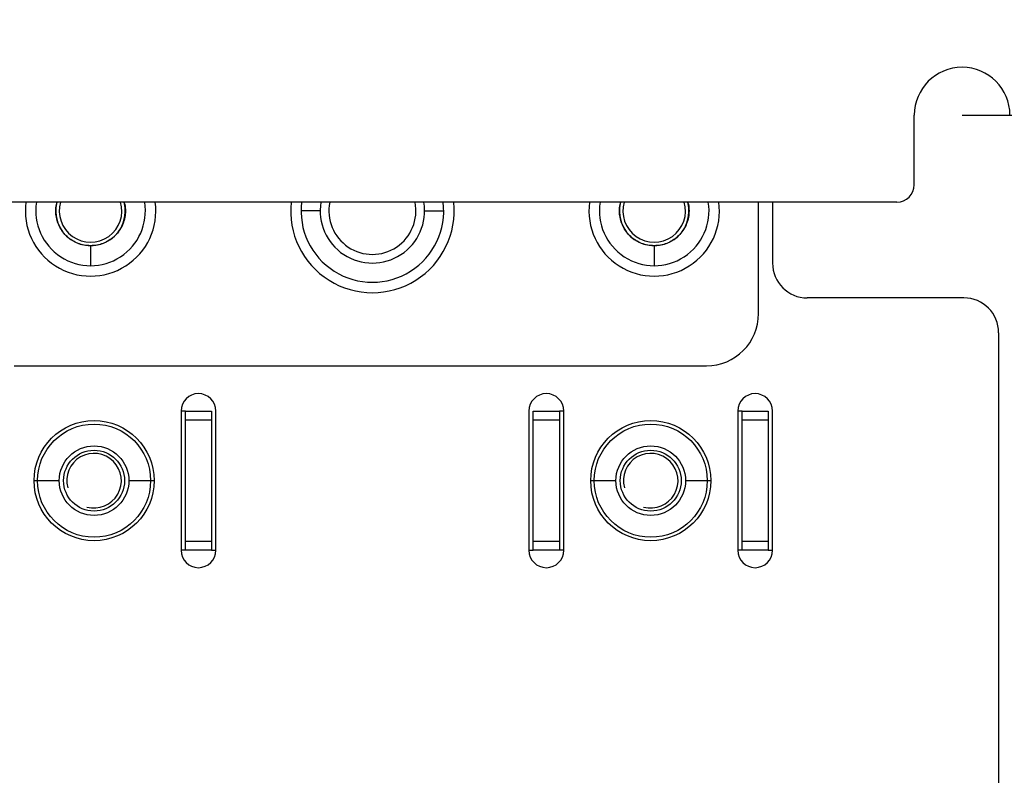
# Model space of a CAD drawing. Header units: millimetres. Extents: x 0 to 841, y 0 to 594.
# Tile 59 of 127: x 524 to 552, y 240 to 262. Entities that reach past the tile are written whole.
import ezdxf

# ---------------------------------------------------------------- set-up
doc = ezdxf.new("R2010")
doc.units = ezdxf.units.MM
doc.header["$LTSCALE"] = 46.255
doc.layers.get('0').update_dxf_attribs({"linetype": 'CONTINUOUS'})
doc.layers.add('CHAMFERS', color=7, linetype='CONTINUOUS')
doc.layers.add('ROUNDS', color=7, linetype='CONTINUOUS')
doc.styles.get("Standard").update_dxf_attribs({"font": 'txt', "width": 0.8})
doc.dimstyles.new('DIMSTYLE_3', dxfattribs={"dimtxt": 3.5, "dimasz": 3.5, "dimexe": 0.18, "dimexo": 0.0625, "dimgap": 0.09, "dimtad": 1, "dimlfac": 2, "dimdsep": 46, "dimtxsty": 'STANDARD', "dimblk": '_FILLED', "dimblk1": '_FILLED', "dimblk2": '_FILLED', "dimcen": 0.09, "dimclrt": 5, "dimadec": 0, "dimazin": 0, "dimtfac": 1, "dimtofl": 0, "dimtmove": 0, "dimatfit": 3, "dimldrblk": '_FILLED', "dimfxl": 1, "dimtolj": 1, "dimarcsym": 0})

# ---------------------------------------------------------------- blocks, each defined once
blk = doc.blocks.new('_FILLED')
at = {"color": 0, "linetype": 'BYBLOCK'}
blk.add_solid([(0, 0), (-1, 0.1429), (-1, -0.1429)], dxfattribs=at)
blk = doc.blocks.new('*D6')
at = {"color": 2, "linetype": 'CONTINUOUS'}
for p, q in [((551.114, 365.074), (578.957, 365.074)), ((577.957, 365.074), (577.957, 312.074)), ((577.957, 259.074), (577.957, 312.074)), ((551.114, 259.074), (578.957, 259.074))]:
    blk.add_line(p, q, dxfattribs=at)
at = {"color": 2, "linetype": 'CONTINUOUS', "xscale": 3.5, "yscale": 3.5, "zscale": 3.5}
for p, rotation in [((577.957, 365.074), 90), ((577.957, 259.074), 270)]:
    blk.add_blockref('_FILLED', p, dxfattribs=dict(at, rotation=rotation))
at = {"color": 5, "linetype": 'CONTINUOUS', "insert": (573.582, 312.074), "char_height": 3.5, "width": 8.4, "attachment_point": 2, "rotation": 90, "line_spacing_factor": 0.9}
blk.add_mtext('212', dxfattribs=at)

msp = doc.modelspace()

# ---------------------------------------------------------------- linework, layer by layer
at = {"color": 9, "linetype": 'CONTINUOUS'}
for p, q in [((532.6637, 256.3241), (532.1137, 256.3241)), ((535.6637, 256.3241), (536.2137, 256.3241)), ((526.0637, 255.3241), (526.0637, 254.7491)), ((542.2637, 255.3241), (542.2637, 254.7491)), ((524.4387, 248.5741), (525.1637, 248.5741)), ((527.1637, 248.5741), (527.8887, 248.5741)), ((540.4387, 248.5741), (541.1637, 248.5741)), ((543.1637, 248.5741), (543.8887, 248.5741))]:
    msp.add_line(p, q, dxfattribs=at)
at = {"color": 7, "linetype": 'CONTINUOUS'}
for p, q in [((528.7887, 250.5741), (528.6637, 250.5741)), ((539.6637, 250.5741), (539.5387, 250.5741)), ((544.7887, 250.5741), (544.6637, 250.5741)), ((528.7887, 246.5741), (528.6637, 246.5741)), ((539.6637, 246.5741), (539.5387, 246.5741)), ((544.7887, 246.5741), (544.6637, 246.5741))]:
    msp.add_line(p, q, dxfattribs=at)
at = {"color": 3, "linetype": 'CONTINUOUS'}
for p, q in [((529.5387, 246.5741), (529.6637, 246.5741)), ((538.6637, 246.5741), (538.7887, 246.5741)), ((545.5387, 246.5741), (545.6637, 246.5741))]:
    msp.add_line(p, q, dxfattribs=at)
at = {"color": 9, "linetype": 'CONTINUOUS'}
for centre in [(526.1637, 248.5741), (542.1637, 248.5741)]:
    msp.add_circle(centre, 1.725, dxfattribs=at)
at = {"color": 7, "linetype": 'CONTINUOUS'}
for centre in [(526.1637, 248.5741), (542.1637, 248.5741)]:
    msp.add_circle(centre, 1.625, dxfattribs=at)
for centre, radius, start, end in [((551.1137, 259.0741), 1.375, 0, 180), ((526.0637, 256.3241), 1.575, 170.86205, 9.13795), ((526.0648, 256.3236), 1.0012, 165.51137, 168.81736), ((526.0626, 256.3236), 1.0012, 11.18264, 14.48863), ((534.1637, 256.3241), 2.05, 172.99457, 7.00543), ((534.1637, 256.3241), 1.5, 170.39613, 9.60387), ((534.1637, 256.3241), 1.25, 168.45731, 11.54269), ((542.2637, 256.3241), 1.575, 170.86205, 9.13795), ((542.2648, 256.3236), 1.0012, 165.51137, 168.81736), ((542.2626, 256.3236), 1.0012, 11.18264, 14.48863)]:
    msp.add_arc(centre, radius, start, end, dxfattribs=at)
at = {"color": 9, "linetype": 'CONTINUOUS'}
for centre, radius, start, end in [((526.0637, 256.3241), 1.875, 172.33706, 7.66294), ((534.1637, 256.3241), 2.35, 173.89086, 6.10914), ((542.2637, 256.3241), 1.875, 172.33706, 7.66294)]:
    msp.add_arc(centre, radius, start, end, dxfattribs=at)
at = {"color": 2, "linetype": 'CONTINUOUS'}
for centre in [(526.1637, 248.5741), (542.1637, 248.5741)]:
    msp.add_arc(centre, 0.785, 255, 195, dxfattribs=at)
at = {"color": 7, "linetype": 'CONTINUOUS'}
for points, knots in [([(525.0637, 256.3241), (525.0638, 256.3864), (525.0697, 256.4508), (525.082, 256.5145), (525.0826, 256.5178)], [0, 0, 0, 0, 0.9478696, 1, 1, 1, 1]), ([(527.0448, 256.5178), (527.0454, 256.5145), (527.0576, 256.4508), (527.0636, 256.3864), (527.0637, 256.3241)], [0, 0, 0, 0, 0.0521304, 1, 1, 1, 1]), ([(541.2637, 256.3241), (541.2638, 256.3864), (541.2697, 256.4508), (541.282, 256.5145), (541.2826, 256.5178)], [0, 0, 0, 0, 0.9478696, 1, 1, 1, 1]), ([(543.2448, 256.5178), (543.2454, 256.5145), (543.2576, 256.4508), (543.2636, 256.3864), (543.2637, 256.3241)], [0, 0, 0, 0, 0.0521304, 1, 1, 1, 1])]:
    msp.add_open_spline(points, degree=3, knots=knots, dxfattribs=at)
for points in [[(527.0637, 256.3241), (527.0636, 256.2618), (527.0523, 256.1396), (527.0015, 255.9607), (526.9188, 255.7947), (526.8069, 255.6466), (526.6698, 255.5215), (526.512, 255.4238), (526.3389, 255.3568), (526.1565, 255.3227), (525.9709, 255.3227), (525.7885, 255.3568), (525.6154, 255.4238), (525.4576, 255.5215), (525.3205, 255.6466), (525.2086, 255.7947), (525.1259, 255.9607), (525.0751, 256.1396), (525.0638, 256.2618), (525.0637, 256.3241)], [(543.2637, 256.3241), (543.2636, 256.2618), (543.2523, 256.1396), (543.2015, 255.9607), (543.1188, 255.7947), (543.0069, 255.6466), (542.8698, 255.5215), (542.712, 255.4238), (542.5389, 255.3568), (542.3565, 255.3227), (542.1709, 255.3227), (541.9885, 255.3568), (541.8154, 255.4238), (541.6576, 255.5215), (541.5205, 255.6466), (541.4086, 255.7947), (541.3259, 255.9607), (541.2751, 256.1396), (541.2638, 256.2618), (541.2637, 256.3241)]]:
    msp.add_open_spline(points, degree=3, dxfattribs=at)
at = {"layer": 'CHAMFERS', "color": 7, "linetype": 'CONTINUOUS'}
for centre, radius in [((526.1637, 248.5741), 1), ((526.1637, 248.5741), 0.875), ((542.1637, 248.5741), 1), ((542.1637, 248.5741), 0.875)]:
    msp.add_circle(centre, radius, dxfattribs=at)
for centre, radius, start, end in [((526.0637, 256.3241), 1, 165.45705, 14.54295), ((526.0637, 256.3241), 0.9, 163.79333, 16.20667), ((542.2637, 256.3241), 1, 165.45705, 14.54295), ((542.2637, 256.3241), 0.9, 163.79333, 16.20667)]:
    msp.add_arc(centre, radius, start, end, dxfattribs=at)
at = {"layer": 'ROUNDS', "color": 7, "linetype": 'CONTINUOUS'}
for p, q in [((549.7387, 257.0741), (549.7387, 259.0741)), ((549.2387, 256.5741), (520.4887, 256.5741)), ((545.2637, 253.3741), (545.2637, 256.5741)), ((545.6637, 256.5741), (545.6637, 254.8241)), ((551.1637, 253.8241), (546.6637, 253.8241)), ((552.1637, 252.8241), (552.1637, 225.3241)), ((523.8637, 251.8741), (543.7637, 251.8741)), ((528.6637, 250.5741), (528.6637, 246.5741)), ((528.7887, 250.5741), (529.5387, 250.5741)), ((528.7887, 246.5741), (528.7887, 250.5741)), ((529.5387, 250.5741), (529.5387, 246.5741)), ((529.6637, 246.5741), (529.6637, 250.5741)), ((538.6637, 250.5741), (538.6637, 246.5741)), ((538.7887, 250.5741), (539.5387, 250.5741)), ((538.7887, 246.5741), (538.7887, 250.5741)), ((539.5387, 250.5741), (539.5387, 246.5741)), ((539.6637, 246.5741), (539.6637, 250.5741)), ((544.6637, 250.5741), (544.6637, 246.5741)), ((544.7887, 250.5741), (545.5387, 250.5741)), ((544.7887, 246.5741), (544.7887, 250.5741)), ((545.5387, 250.5741), (545.5387, 246.5741)), ((545.6637, 246.5741), (545.6637, 250.5741)), ((529.5387, 246.5741), (528.7887, 246.5741)), ((539.5387, 246.5741), (538.7887, 246.5741)), ((545.5387, 246.5741), (544.7887, 246.5741))]:
    msp.add_line(p, q, dxfattribs=at)
at = {"layer": 'ROUNDS', "color": 9, "linetype": 'CONTINUOUS'}
for p, q in [((528.7887, 250.3241), (529.5387, 250.3241)), ((538.7887, 250.3241), (539.5387, 250.3241)), ((544.7887, 250.3241), (545.5387, 250.3241)), ((529.5387, 246.8241), (528.7887, 246.8241)), ((539.5387, 246.8241), (538.7887, 246.8241)), ((545.5387, 246.8241), (544.7887, 246.8241))]:
    msp.add_line(p, q, dxfattribs=at)
at = {"layer": 'ROUNDS', "color": 7, "linetype": 'CONTINUOUS'}
for centre, radius, start, end in [((549.2387, 257.0741), 0.5, 270, 360), ((546.6637, 254.8241), 1, 180, 270), ((551.1637, 252.8241), 1, 0, 90), ((543.7637, 253.3741), 1.5, 270, 360), ((529.1637, 250.5741), 0.5, 0, 180), ((539.1637, 250.5741), 0.5, 0, 180), ((545.1637, 250.5741), 0.5, 0, 180), ((529.1637, 246.5741), 0.5, 180, 360), ((539.1637, 246.5741), 0.5, 180, 360), ((545.1637, 246.5741), 0.5, 180, 360)]:
    msp.add_arc(centre, radius, start, end, dxfattribs=at)

# ---------------------------------------------------------------- dimensions: what is measured, and where the dimension line sits
at = {"color": 2, "linetype": 'CONTINUOUS'}
dim = msp.add_linear_dim(base=(577.9572, 259.0741), p1=(551.1137, 365.0741), p2=(551.1137, 259.0741), angle=270, dimstyle='DIMSTYLE_3', dxfattribs=at)
dim.commit()
dim.dimension.update_dxf_attribs({"geometry": '*D6', "text_midpoint": (577.2141, 308.3193), "dimtype": 160})

doc.saveas('drawing.dxf')
